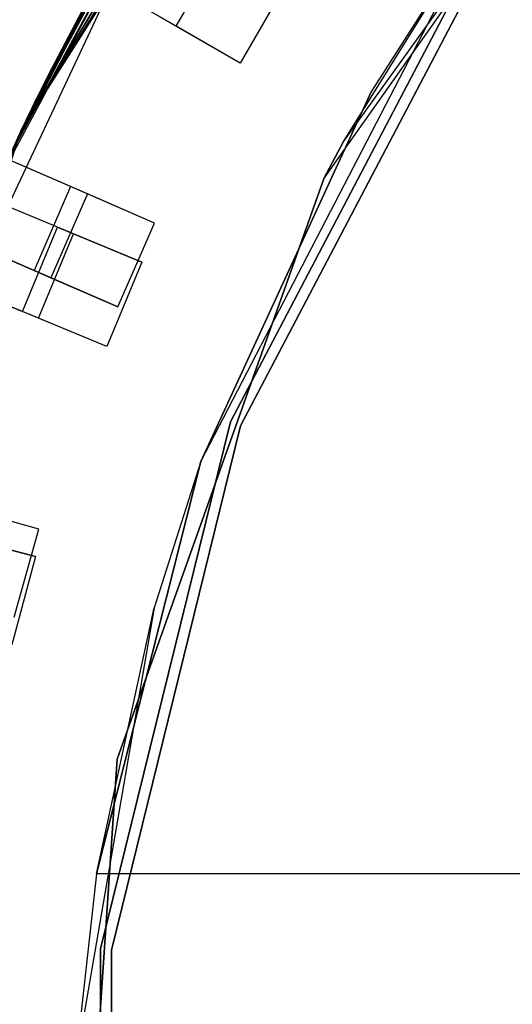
# Model space of a CAD drawing. Extents: x 0.2 to 26, y -12.8 to 12.8.
# Tile 16 of 97: x 6.7 to 8.1, y 0.6 to 3.3. Entities that reach past the tile are written whole.
import ezdxf

# ---------------------------------------------------------------- set-up
doc = ezdxf.new("R2010")
doc.units = 0
doc.header["$LTSCALE"] = 2.54
doc.layers.get('0').update_dxf_attribs({"color": 13, "linetype": 'CONTINUOUS'})

# ---------------------------------------------------------------- blocks, each defined once
blk = doc.blocks.new('PUKET-M-11161_B_STL')
at = {"color": 0}
for p, q in [((6.7531, 2.9805, 44.1364), (7.6933, 4.462, 44.1364)), ((6.7531, 2.9805, 44.1364), (7.6933, 4.462, 44.1364)), ((7.5717, 4.3107, 43.2433), (6.7531, 2.9805, 44.1364)), ((7.5717, 4.3107, 43.2433), (6.7531, 2.9805, 44.1364)), ((8.5557, 4.2318, 1.6364), (7.582, 2.8524, 1.6364)), ((8.5557, 4.2318, 1.6364), (7.582, 2.8524, 1.6364)), ((7.6338, 2.9502, 3.3364), (8.5557, 4.2318, 1.6364)), ((7.6338, 2.9502, 3.3364), (8.5557, 4.2318, 1.6364)), ((6.7531, 2.9805, 44.1364), (7.4582, 4.1615, 42.9711)), ((7.4582, 4.1615, 43.2437), (6.7531, 2.9805, 44.1364)), ((7.4582, 4.1615, 43.2437), (6.7531, 2.9805, 44.1364)), ((6.7531, 2.9805, 44.1364), (7.4582, 4.1615, 42.9711)), ((6.4295, 2.1631, 1.6364), (7.1766, 3.7508, 1.6364)), ((6.4295, 2.1631, 1.6364), (7.1766, 3.7508, 1.6364)), ((6.6916, 2.846, 2.6166), (7.1766, 3.7508, 1.6364)), ((6.6916, 2.846, 2.6166), (7.1766, 3.7508, 1.6364)), ((6.7172, 2.903, 2.6163), (7.1766, 3.7508, 1.6364)), ((6.7172, 2.903, 2.6163), (7.1766, 3.7508, 1.6364)), ((6.828, 3.1348, 42.4364), (7.1141, 3.6504, 42.4364)), ((6.828, 3.1348, 42.4364), (7.1141, 3.6504, 42.4364)), ((7.0934, 3.6163, 3.3364), (6.7904, 3.0584, 3.3364)), ((7.0934, 3.6163, 3.3364), (6.7904, 3.0584, 3.3364)), ((7.0882, 3.6077, 43.2437), (6.7531, 2.9805, 44.1364)), ((7.0882, 3.6077, 43.2437), (6.7531, 2.9805, 44.1364)), ((7.6338, 2.9502, 3.3364), (8.0315, 3.5893, 3.3364)), ((7.6338, 2.9502, 3.3364), (8.0315, 3.5893, 3.3364)), ((6.7904, 3.0584, 3.3364), (7.0737, 3.5836, 2.8861)), ((6.7904, 3.0584, 3.3364), (7.0737, 3.5836, 2.8861)), ((7.2449, 2.0763, 44.1364), (8.0217, 3.5754, 44.1364)), ((7.2449, 2.0763, 44.1364), (8.0217, 3.5754, 44.1364)), ((8.0217, 3.5754, 42.4364), (7.7115, 3.0895, 42.4364)), ((8.0217, 3.5754, 44.1364), (7.7115, 3.0895, 42.4364)), ((8.0217, 3.5754, 42.4364), (7.7115, 3.0895, 42.4364)), ((8.0217, 3.5754, 44.1364), (7.7115, 3.0895, 42.4364)), ((6.7172, 2.903, 2.6163), (7.042, 3.5297, 2.6163)), ((6.7172, 2.903, 2.8857), (7.042, 3.5297, 2.8857)), ((6.7172, 2.903, 2.6163), (7.042, 3.5297, 2.6163)), ((6.7172, 2.903, 2.8857), (7.042, 3.5297, 2.8857)), ((7.0562, 3.554, 43.2433), (6.7531, 2.9805, 44.1364)), ((7.0562, 3.554, 43.2433), (6.7531, 2.9805, 44.1364)), ((6.7904, 3.0584, 3.3364), (7.042, 3.5297, 2.8857)), ((6.7904, 3.0584, 3.3364), (7.042, 3.5297, 2.8857)), ((7.1773, 3.2676, 7.4956), (6.7284, 3.5267, 11.6201)), ((7.1773, 3.2676, 7.4956), (6.7284, 3.5267, 11.6201)), ((7.1773, 3.2676, 7.4956), (7.3023, 3.4841, 7.4956)), ((7.1773, 3.2676, 7.4956), (7.3023, 3.4841, 7.4956)), ((8.0161, 3.5001, 44.1003), (7.3259, 2.1849, 44.1003)), ((7.3259, 2.1849, 1.6003), (8.0161, 3.5001, 1.6003)), ((8.0161, 3.5001, 44.1003), (7.3259, 2.1849, 44.1003)), ((7.3259, 2.1849, 1.6003), (8.0161, 3.5001, 1.6003)), ((7.3539, 2.1742, 44.1003), (8.0408, 3.483, 44.1003)), ((8.0408, 3.483, 1.6003), (7.3539, 2.1742, 1.6003)), ((8.0408, 3.483, 1.6003), (7.3539, 2.1742, 1.6003)), ((7.3539, 2.1742, 44.1003), (8.0408, 3.483, 44.1003)), ((6.7531, 2.9805, 44.1364), (6.9632, 3.3912, 43.2437)), ((6.9632, 3.3912, 42.9711), (6.7531, 2.9805, 42.4364)), ((6.9632, 3.3912, 42.9711), (6.7531, 2.9805, 42.4364)), ((6.7531, 2.9805, 44.1364), (6.9632, 3.3912, 43.2437)), ((6.9632, 3.3912, 42.9711), (6.797, 3.0721, 42.4364)), ((6.9632, 3.3912, 42.9711), (6.797, 3.0721, 42.4364)), ((6.828, 3.1348, 42.4364), (6.9632, 3.3912, 42.9711)), ((6.828, 3.1348, 42.4364), (6.9632, 3.3912, 42.9711)), ((7.4773, 3.3831, 3.3364), (7.3523, 3.1666, 3.3364)), ((7.4773, 3.3831, 3.3364), (7.3523, 3.1666, 3.3364)), ((7.3523, 3.1666, 3.3364), (7.1357, 3.2916, 3.3364)), ((7.3523, 3.1666, 3.3364), (7.1357, 3.2916, 3.3364)), ((7.3523, 3.1666, 3.3364), (7.1773, 3.2676, 7.4956)), ((7.3523, 3.1666, 3.3364), (7.1773, 3.2676, 7.4956)), ((6.797, 3.0721, 42.4364), (6.828, 3.1348, 42.4364)), ((6.797, 3.0721, 42.4364), (6.828, 3.1348, 42.4364)), ((6.7531, 2.9805, 42.4364), (6.797, 3.0721, 42.4364)), ((6.7531, 2.9805, 42.4364), (6.797, 3.0721, 42.4364)), ((7.7115, 3.0895, 42.4364), (7.2449, 2.0763, 42.4364)), ((7.2449, 2.0763, 44.1364), (7.7115, 3.0895, 42.4364)), ((7.2449, 2.0763, 44.1364), (7.7115, 3.0895, 42.4364)), ((7.7115, 3.0895, 42.4364), (7.2449, 2.0763, 42.4364)), ((6.7904, 3.0584, 3.3364), (6.7172, 2.903, 2.8857)), ((6.7904, 3.0584, 3.3364), (6.7172, 2.903, 2.8857)), ((6.7904, 3.0584, 3.3364), (6.7461, 2.9656, 3.3364)), ((6.7904, 3.0584, 3.3364), (6.7461, 2.9656, 3.3364)), ((6.9347, 2.8086, 38.3338), (6.459, 3.0152, 34.2389)), ((6.9347, 2.8086, 38.3338), (6.459, 3.0152, 34.2389)), ((6.2109, 1.3117, 44.1364), (6.7531, 2.9805, 44.1364)), ((6.2109, 1.3117, 44.1364), (6.7531, 2.9805, 44.1364)), ((6.3588, 1.9322, 43.2437), (6.7531, 2.9805, 42.4364)), ((6.3588, 1.9322, 43.2437), (6.7531, 2.9805, 42.4364)), ((6.5729, 2.5629, 42.9711), (6.7531, 2.9805, 42.4364)), ((6.5729, 2.5629, 42.9711), (6.7531, 2.9805, 42.4364)), ((6.5961, 2.6209, 42.9708), (6.7531, 2.9805, 42.4364)), ((6.5961, 2.6209, 42.9708), (6.7531, 2.9805, 42.4364)), ((6.6439, 2.7364, 43.2433), (6.7531, 2.9805, 44.1364)), ((6.6439, 2.7364, 43.2433), (6.7531, 2.9805, 44.1364)), ((6.6686, 2.7938, 42.9711), (6.7531, 2.9805, 42.4364)), ((6.6686, 2.7938, 43.2437), (6.7531, 2.9805, 44.1364)), ((6.6686, 2.7938, 42.9711), (6.7531, 2.9805, 42.4364)), ((6.6686, 2.7938, 43.2437), (6.7531, 2.9805, 44.1364)), ((6.6762, 2.8114, 42.4364), (6.7531, 2.9805, 42.4364)), ((6.6762, 2.8114, 42.4364), (6.7531, 2.9805, 42.4364)), ((6.7531, 2.9805, 44.1364), (6.7531, 2.9805, 42.4364)), ((6.7531, 2.9805, 44.1364), (6.7531, 2.9805, 42.4364)), ((7.582, 2.8524, 3.3364), (7.6338, 2.9502, 3.3364)), ((7.6338, 2.9502, 3.3364), (7.582, 2.8524, 1.6364)), ((7.6338, 2.9502, 3.3364), (7.582, 2.8524, 1.6364)), ((7.582, 2.8524, 3.3364), (7.6338, 2.9502, 3.3364)), ((6.897, 2.6992, 7.4956), (6.4182, 2.8976, 11.6201)), ((6.897, 2.6992, 7.4956), (6.4182, 2.8976, 11.6201)), ((6.8887, 2.8285, 42.4364), (6.7053, 2.9082, 38.3441)), ((6.8887, 2.8285, 42.4364), (6.7053, 2.9082, 38.3441)), ((7.0166, 1.2614, 3.3364), (7.582, 2.8524, 3.3364)), ((7.582, 2.8524, 1.6364), (7.0166, 1.2614, 1.6364)), ((7.0166, 1.2614, 3.3364), (7.582, 2.8524, 3.3364)), ((7.582, 2.8524, 1.6364), (7.0166, 1.2614, 1.6364)), ((7.582, 2.8524, 3.3364), (7.582, 2.8524, 1.6364)), ((7.582, 2.8524, 3.3364), (7.582, 2.8524, 1.6364)), ((6.8887, 2.8285, 42.4364), (6.7891, 2.5992, 42.4364)), ((6.8887, 2.8285, 42.4364), (6.7891, 2.5992, 42.4364)), ((6.9347, 2.8086, 38.3338), (6.8351, 2.5793, 38.3338)), ((6.9347, 2.8086, 38.3338), (6.8351, 2.5793, 38.3338)), ((7.118, 2.7289, 42.4364), (6.8887, 2.8285, 42.4364)), ((7.118, 2.7289, 42.4364), (6.8887, 2.8285, 42.4364)), ((7.118, 2.7289, 42.4364), (6.9347, 2.8086, 38.3338)), ((7.118, 2.7289, 42.4364), (6.9347, 2.8086, 38.3338)), ((6.3594, 2.7859, 34.2389), (6.8351, 2.5793, 38.3338)), ((6.3594, 2.7859, 34.2389), (6.8351, 2.5793, 38.3338)), ((6.8527, 2.7176, 3.3364), (6.663, 2.7962, 7.5246)), ((6.8527, 2.7176, 3.3364), (6.663, 2.7962, 7.5246)), ((7.0184, 2.4996, 42.4364), (7.118, 2.7289, 42.4364)), ((7.0184, 2.4996, 42.4364), (7.118, 2.7289, 42.4364)), ((6.757, 2.4866, 3.3364), (6.8527, 2.7176, 3.3364)), ((6.757, 2.4866, 3.3364), (6.8527, 2.7176, 3.3364)), ((6.8014, 2.4682, 7.4956), (6.897, 2.6992, 7.4956)), ((6.8014, 2.4682, 7.4956), (6.897, 2.6992, 7.4956)), ((6.8527, 2.7176, 3.3364), (7.0837, 2.6219, 3.3364)), ((6.8527, 2.7176, 3.3364), (7.0837, 2.6219, 3.3364)), ((7.0837, 2.6219, 3.3364), (6.897, 2.6992, 7.4956)), ((7.0837, 2.6219, 3.3364), (6.897, 2.6992, 7.4956)), ((6.7891, 2.5992, 42.4364), (6.6057, 2.6789, 38.3441)), ((6.7891, 2.5992, 42.4364), (6.6057, 2.6789, 38.3441)), ((6.8014, 2.4682, 7.4956), (6.3225, 2.6666, 11.6201)), ((6.8014, 2.4682, 7.4956), (6.3225, 2.6666, 11.6201)), ((7.0837, 2.6219, 3.3364), (6.988, 2.3909, 3.3364)), ((7.0837, 2.6219, 3.3364), (6.988, 2.3909, 3.3364)), ((7.0184, 2.4996, 42.4364), (6.7891, 2.5992, 42.4364)), ((7.0184, 2.4996, 42.4364), (6.7891, 2.5992, 42.4364)), ((6.5673, 2.5652, 7.5246), (6.757, 2.4866, 3.3364)), ((6.5673, 2.5652, 7.5246), (6.757, 2.4866, 3.3364)), ((6.8351, 2.5793, 38.3338), (7.0184, 2.4996, 42.4364)), ((6.8351, 2.5793, 38.3338), (7.0184, 2.4996, 42.4364)), ((6.988, 2.3909, 3.3364), (6.757, 2.4866, 3.3364)), ((6.988, 2.3909, 3.3364), (6.757, 2.4866, 3.3364)), ((6.988, 2.3909, 3.3364), (6.8014, 2.4682, 7.4956)), ((6.988, 2.3909, 3.3364), (6.8014, 2.4682, 7.4956)), ((7.3259, 2.1849, 44.1003), (6.9704, 0.7427, 44.1003)), ((6.9704, 0.7427, 1.6003), (7.3259, 2.1849, 1.6003)), ((7.3259, 2.1849, 44.1003), (6.9704, 0.7427, 44.1003)), ((6.9704, 0.7427, 1.6003), (7.3259, 2.1849, 1.6003)), ((7.3259, 2.1849, 44.1003), (7.3259, 2.1849, 1.6003)), ((7.3259, 2.1849, 44.1003), (7.3259, 2.1849, 1.6003)), ((7.0002, 0.7391, 44.1003), (7.3539, 2.1742, 44.1003)), ((7.3539, 2.1742, 1.6003), (7.0002, 0.7391, 1.6003)), ((7.3539, 2.1742, 1.6003), (7.0002, 0.7391, 1.6003)), ((7.0002, 0.7391, 44.1003), (7.3539, 2.1742, 44.1003)), ((7.3539, 2.1742, 1.6003), (7.3539, 2.1742, 44.1003)), ((7.3539, 2.1742, 1.6003), (7.3539, 2.1742, 44.1003)), ((6.9598, 0.9477, 44.1364), (7.2449, 2.0763, 44.1364)), ((7.2449, 2.0763, 42.4364), (6.9598, 0.9477, 43.4364)), ((6.9598, 0.9477, 44.1364), (7.2449, 2.0763, 44.1364)), ((7.2449, 2.0763, 42.4364), (6.9598, 0.9477, 43.4364)), ((7.2449, 2.0763, 42.4364), (7.1176, 1.6757, 42.4364)), ((7.2449, 2.0763, 42.4364), (7.1176, 1.6757, 42.4364)), ((7.2449, 2.0763, 44.1364), (7.2449, 2.0763, 42.4364)), ((7.2449, 2.0763, 44.1364), (7.2449, 2.0763, 42.4364)), ((6.802, 1.8908, 42.4364), (6.5612, 1.9582, 42.4364)), ((6.802, 1.8908, 42.4364), (6.5612, 1.9582, 42.4364)), ((6.802, 1.8908, 42.4364), (6.6095, 1.9447, 38.3338)), ((6.802, 1.8908, 42.4364), (6.6095, 1.9447, 38.3338)), ((6.7345, 1.65, 42.4364), (6.802, 1.8908, 42.4364)), ((6.7345, 1.65, 42.4364), (6.802, 1.8908, 42.4364)), ((6.5513, 1.8806, 3.3364), (6.7928, 1.8159, 3.3364)), ((6.5513, 1.8806, 3.3364), (6.7928, 1.8159, 3.3364)), ((6.7928, 1.8159, 3.3364), (6.5977, 1.8682, 7.4956)), ((6.7928, 1.8159, 3.3364), (6.5977, 1.8682, 7.4956)), ((6.7928, 1.8159, 3.3364), (6.7281, 1.5744, 3.3364)), ((6.7928, 1.8159, 3.3364), (6.7281, 1.5744, 3.3364)), ((7.1176, 1.6757, 42.4364), (6.9013, 0.4231, 42.4364)), ((7.1176, 1.6757, 42.4364), (6.9013, 0.4231, 42.4364)), ((6.9598, 0.9477, 43.4364), (7.1176, 1.6757, 42.4364)), ((6.9598, 0.9477, 43.4364), (7.1176, 1.6757, 42.4364)), ((6.9013, -0.4231, 3.3364), (7.0166, 1.2614, 3.3364)), ((7.0166, 1.2614, 1.6364), (6.9013, -0.4231, 1.6364)), ((6.9013, -0.4231, 3.3364), (7.0166, 1.2614, 3.3364)), ((7.0166, 1.2614, 1.6364), (6.9013, -0.4231, 1.6364)), ((7.0166, 1.2614, 3.3364), (7.0166, 1.2614, 1.6364)), ((7.0166, 1.2614, 3.3364), (7.0166, 1.2614, 1.6364)), ((6.9598, 0.9477, 43.4364), (6.9013, 0.4231, 42.4364)), ((6.9598, 0.9477, 43.4364), (6.9013, 0.4231, 42.4364)), ((6.9598, 0.9477, 43.4364), (6.9013, 0.4231, 43.4364)), ((6.9598, 0.9477, 43.4364), (6.9013, 0.4231, 43.4364)), ((19.214, 0.9477, 44.1364), (6.9598, 0.9477, 44.1364)), ((6.9598, 0.9477, 44.1364), (6.9598, 0.9477, 43.4364)), ((19.214, 0.9477, 43.4364), (6.9598, 0.9477, 43.4364)), ((6.9598, 0.9477, 44.1364), (6.9598, 0.9477, 43.4364)), ((19.214, 0.9477, 44.1364), (6.9598, 0.9477, 44.1364)), ((19.214, 0.9477, 43.4364), (6.9598, 0.9477, 43.4364)), ((6.9704, 0.7427, 44.1003), (6.9704, -0.7427, 44.1003)), ((6.9704, -0.7427, 1.6003), (6.9704, 0.7427, 1.6003)), ((6.9704, 0.7427, 44.1003), (6.9704, -0.7427, 44.1003)), ((6.9704, 0.7427, 44.1003), (6.9704, 0.7427, 1.6003)), ((6.9704, -0.7427, 1.6003), (6.9704, 0.7427, 1.6003)), ((6.9704, 0.7427, 44.1003), (6.9704, 0.7427, 1.6003)), ((7.0002, -0.7391, 44.1003), (7.0002, 0.7391, 44.1003)), ((7.0002, 0.7391, 1.6003), (7.0002, -0.7391, 1.6003)), ((7.0002, 0.7391, 1.6003), (7.0002, -0.7391, 1.6003)), ((7.0002, 0.7391, 1.6003), (7.0002, 0.7391, 44.1003)), ((7.0002, -0.7391, 44.1003), (7.0002, 0.7391, 44.1003)), ((7.0002, 0.7391, 1.6003), (7.0002, 0.7391, 44.1003))]:
    blk.add_line(p, q, dxfattribs=at)

msp = doc.modelspace()

# ---------------------------------------------------------------- block references
at = {"color": 0}
msp.add_blockref('PUKET-M-11161_B_STL', (0, 0), dxfattribs=at)

doc.saveas('drawing.dxf')
